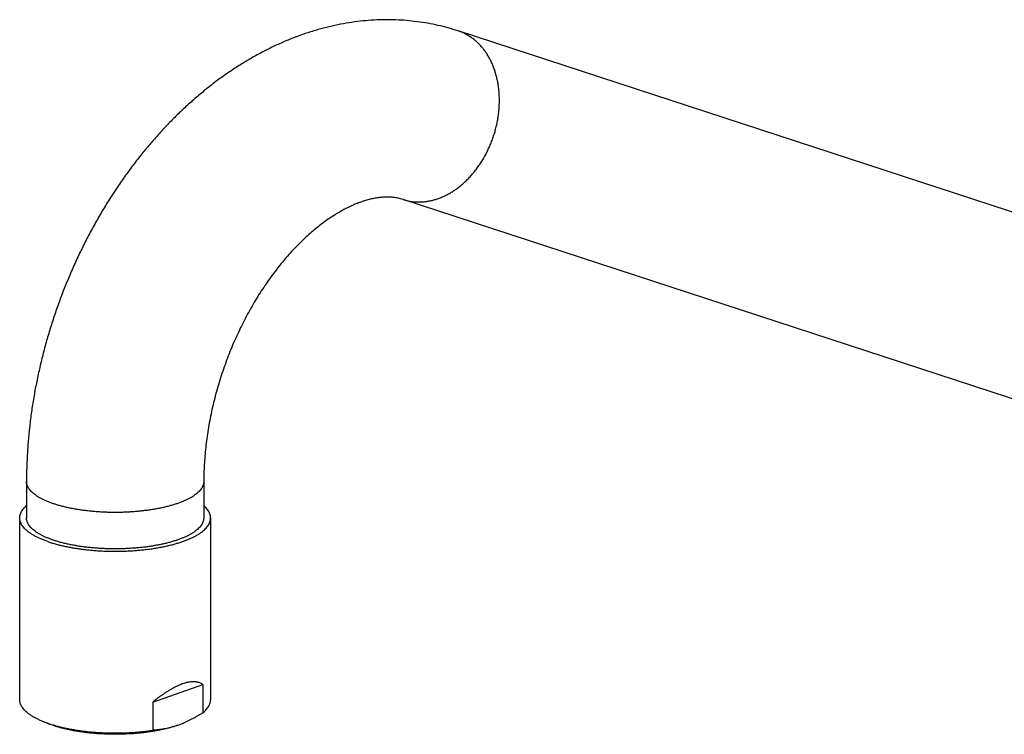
# Model space of a CAD drawing. Header units: millimetres. Extents: x 2357 to 3287, y -935 to -160.
# Tile 1 of 13: x 2378 to 2523, y -785 to -680. Entities that reach past the tile are written whole.
import ezdxf

# ---------------------------------------------------------------- set-up
doc = ezdxf.new("R2010")
doc.units = ezdxf.units.MM
doc.header["$LTSCALE"] = 30.734
doc.layers.get('0').update_dxf_attribs({"linetype": 'CONTINUOUS'})

msp = doc.modelspace()

# ---------------------------------------------------------------- linework, layer by layer
at = {"color": 7, "linetype": 'CONTINUOUS'}
for p, q in [((2591.29, -730.21), (2442.79, -681.67)), ((2583.21, -754.92), (2434.71, -706.39)), ((2379.48, -747.74), (2379.48, -753.08)), ((2405.48, -747.74), (2405.48, -753.08)), ((2378.48, -753.08), (2378.48, -779.72)), ((2406.48, -753.08), (2406.48, -779.72)), ((2398, -780.06), (2405.35, -777.5)), ((2405.35, -777.5), (2405.35, -781.64)), ((2398, -780.06), (2398, -784.21)), ((2381.78, -782.86), (2382.54, -783.18))]:
    msp.add_line(p, q, dxfattribs=at)
at = {"color": 9, "linetype": 'CONTINUOUS'}
msp.add_line((2442.92, -681.72), (2442.79, -681.67), dxfattribs=at)
at = {"color": 7, "linetype": 'CONTINUOUS'}
for centre, radius, start, end in [((2387.51, -768.97), 15.03, 247.5607, 250.7128), ((2387.39, -771.46), 12.69, 247.5141, 247.6829), ((2388.12, -767.29), 16.82, 250.6517, 250.783), ((2396.81, -769.51), 14.78, 289.2377, 292.5069)]:
    msp.add_arc(centre, radius, start, end, dxfattribs=at)
for points, knots in [([(2442.79, -681.67), (2442.3, -681.52), (2441.32, -681.22), (2439.83, -680.85), (2438.32, -680.54), (2436.79, -680.31), (2435.23, -680.14), (2433.66, -680.05), (2432.07, -680.02), (2430.46, -680.08), (2428.83, -680.2), (2427.2, -680.41), (2425.55, -680.69), (2423.89, -681.05), (2422.23, -681.48), (2420.56, -682), (2418.89, -682.59), (2417.23, -683.27), (2415.56, -684.02), (2413.91, -684.86), (2412.27, -685.77), (2410.64, -686.76), (2409.03, -687.82), (2407.45, -688.96), (2405.89, -690.16), (2404.36, -691.43), (2402.86, -692.77), (2401.39, -694.17), (2399.96, -695.62), (2398.57, -697.14), (2397.21, -698.7), (2395.9, -700.32), (2394.63, -701.99), (2393.41, -703.7), (2392.23, -705.45), (2391.09, -707.24), (2390, -709.07), (2388.96, -710.94), (2387.98, -712.83), (2387.04, -714.76), (2386.15, -716.72), (2385.31, -718.7), (2384.53, -720.7), (2383.8, -722.72), (2383.12, -724.77), (2382.5, -726.82), (2381.93, -728.89), (2381.43, -730.98), (2380.97, -733.07), (2380.58, -735.16), (2380.24, -737.26), (2379.97, -739.37), (2379.75, -741.47), (2379.6, -743.56), (2379.51, -745.65), (2379.48, -747.04), (2379.48, -747.74)], [0, 0, 0, 0, 0.014607, 0.029254, 0.043951, 0.058746, 0.073679, 0.088702, 0.103828, 0.119207, 0.134748, 0.150431, 0.166353, 0.182566, 0.198948, 0.215542, 0.232514, 0.249667, 0.267009, 0.284749, 0.302659, 0.320744, 0.339188, 0.357776, 0.376526, 0.395565, 0.414718, 0.434022, 0.453539, 0.473143, 0.492887, 0.512777, 0.532731, 0.55281, 0.57298, 0.593197, 0.613515, 0.633883, 0.654279, 0.674746, 0.695231, 0.715732, 0.736255, 0.756779, 0.777295, 0.797794, 0.818277, 0.83872, 0.859117, 0.87948, 0.899761, 0.919975, 0.940138, 0.960166, 0.980117, 1, 1, 1, 1]), ([(2434.71, -706.39), (2434.48, -706.31), (2434.02, -706.19), (2433.34, -706.08), (2432.68, -706.03), (2432.02, -706.04), (2431.37, -706.09), (2430.72, -706.18), (2430.06, -706.31), (2429.39, -706.48), (2428.7, -706.7), (2428.01, -706.95), (2427.3, -707.25), (2426.58, -707.59), (2425.85, -707.97), (2425.1, -708.39), (2424.35, -708.86), (2423.58, -709.38), (2422.81, -709.94), (2422.04, -710.54), (2421.26, -711.19), (2420.48, -711.89), (2419.7, -712.63), (2418.93, -713.42), (2418.15, -714.25), (2417.39, -715.12), (2416.63, -716.03), (2415.89, -716.98), (2415.15, -717.98), (2414.44, -719.01), (2413.74, -720.07), (2413.05, -721.17), (2412.39, -722.31), (2411.75, -723.47), (2411.14, -724.66), (2410.55, -725.87), (2409.99, -727.11), (2409.45, -728.36), (2408.95, -729.64), (2408.48, -730.93), (2408.04, -732.23), (2407.63, -733.54), (2407.26, -734.85), (2406.92, -736.17), (2406.61, -737.49), (2406.35, -738.81), (2406.11, -740.12), (2405.92, -741.43), (2405.76, -742.72), (2405.64, -744), (2405.55, -745.27), (2405.5, -746.51), (2405.48, -747.33), (2405.48, -747.74)], [0, 0, 0, 0, 0.013066, 0.025355, 0.037224, 0.048896, 0.060541, 0.072292, 0.084328, 0.096716, 0.109515, 0.122773, 0.136532, 0.150808, 0.165611, 0.180987, 0.196921, 0.213397, 0.230468, 0.248108, 0.266267, 0.285012, 0.304308, 0.324077, 0.344391, 0.365214, 0.386447, 0.408158, 0.430312, 0.4528, 0.475681, 0.498915, 0.522401, 0.546177, 0.570202, 0.59439, 0.618753, 0.643249, 0.667817, 0.692437, 0.717069, 0.741678, 0.766216, 0.790643, 0.814955, 0.839072, 0.86296, 0.886641, 0.910013, 0.933044, 0.955787, 0.978116, 1, 1, 1, 1]), ([(2378.48, -753.08), (2378.48, -753.06), (2378.49, -752.95), (2378.51, -752.75), (2378.58, -752.49), (2378.69, -752.23), (2378.84, -751.98), (2379.03, -751.73), (2379.25, -751.49), (2379.4, -751.34), (2379.48, -751.27)], [0, 0, 0, 0, 0.030457, 0.152966, 0.278615, 0.409492, 0.547587, 0.6945, 0.851289, 1, 1, 1, 1]), ([(2406.48, -753.08), (2406.48, -753.02), (2406.48, -752.86), (2406.43, -752.62), (2406.34, -752.36), (2406.21, -752.11), (2406.04, -751.85), (2405.83, -751.6), (2405.64, -751.41), (2405.52, -751.3), (2405.49, -751.27)], [0, 0, 0, 0, 0.091501, 0.215294, 0.34325, 0.477574, 0.61984, 0.771587, 0.933803, 1, 1, 1, 1]), ([(2382.59, -756.53), (2382.41, -756.47), (2382.08, -756.35), (2381.6, -756.15), (2381.14, -755.95), (2380.72, -755.73), (2380.33, -755.51), (2379.98, -755.28), (2379.66, -755.05), (2379.38, -754.81), (2379.14, -754.56), (2378.93, -754.31), (2378.76, -754.06), (2378.63, -753.8), (2378.54, -753.54), (2378.49, -753.3), (2378.48, -753.15), (2378.48, -753.08)], [0, 0, 0, 0, 0.096533, 0.188832, 0.27667, 0.360067, 0.438892, 0.513134, 0.582895, 0.648199, 0.709313, 0.766482, 0.820079, 0.870684, 0.91889, 0.965528, 1, 1, 1, 1]), ([(2383.29, -756.29), (2383.13, -756.23), (2382.81, -756.11), (2382.36, -755.93), (2381.93, -755.73), (2381.54, -755.53), (2381.17, -755.32), (2380.84, -755.1), (2380.55, -754.88), (2380.28, -754.65), (2380.06, -754.42), (2379.87, -754.18), (2379.72, -753.94), (2379.6, -753.7), (2379.52, -753.45), (2379.49, -753.25), (2379.48, -753.12), (2379.48, -753.08)], [0, 0, 0, 0, 0.098171, 0.191921, 0.281113, 0.365649, 0.445471, 0.520573, 0.591004, 0.65689, 0.718439, 0.775964, 0.829903, 0.880829, 0.92946, 0.976651, 1, 1, 1, 1]), ([(2382.59, -756.53), (2382.76, -756.59), (2383.13, -756.72), (2383.7, -756.88), (2384.29, -757.04), (2384.91, -757.19), (2385.54, -757.32), (2386.2, -757.44), (2386.87, -757.55), (2387.56, -757.65), (2388.27, -757.74), (2388.98, -757.81), (2389.71, -757.87), (2390.44, -757.91), (2391.18, -757.94), (2391.93, -757.96), (2392.67, -757.96), (2393.42, -757.95), (2394.16, -757.93), (2394.89, -757.89), (2395.62, -757.84), (2396.34, -757.77), (2397.05, -757.7), (2397.75, -757.61), (2398.43, -757.5), (2399.1, -757.38), (2399.75, -757.26), (2400.37, -757.12), (2400.98, -756.96), (2401.56, -756.8), (2402.11, -756.63), (2402.64, -756.44), (2403.14, -756.25), (2403.6, -756.05), (2404.04, -755.84), (2404.45, -755.62), (2404.82, -755.4), (2405.15, -755.17), (2405.45, -754.93), (2405.71, -754.68), (2405.94, -754.44), (2406.13, -754.18), (2406.28, -753.93), (2406.39, -753.67), (2406.46, -753.41), (2406.48, -753.21), (2406.48, -753.1), (2406.48, -753.08)], [0, 0, 0, 0, 0.022121, 0.045115, 0.068911, 0.093491, 0.118781, 0.144723, 0.171279, 0.198354, 0.225915, 0.25388, 0.28217, 0.310747, 0.339503, 0.368396, 0.397346, 0.426262, 0.455107, 0.483777, 0.512217, 0.540364, 0.568121, 0.595457, 0.62228, 0.64853, 0.674164, 0.699094, 0.723295, 0.746699, 0.769253, 0.790936, 0.811684, 0.831487, 0.850312, 0.868132, 0.88496, 0.90078, 0.915619, 0.92951, 0.942493, 0.954658, 0.966093, 0.97693, 0.987334, 0.997478, 1, 1, 1, 1]), ([(2405.48, -753.08), (2405.48, -753.12), (2405.48, -753.25), (2405.45, -753.45), (2405.37, -753.7), (2405.25, -753.94), (2405.1, -754.18), (2404.91, -754.42), (2404.68, -754.65), (2404.42, -754.88), (2404.13, -755.1), (2403.8, -755.32), (2403.43, -755.53), (2403.04, -755.73), (2402.61, -755.93), (2402.16, -756.11), (2401.67, -756.29), (2401.16, -756.46), (2400.62, -756.62), (2400.06, -756.77), (2399.48, -756.9), (2398.88, -757.03), (2398.26, -757.14), (2397.62, -757.25), (2396.96, -757.34), (2396.3, -757.42), (2395.62, -757.48), (2394.93, -757.53), (2394.24, -757.57), (2393.54, -757.6), (2392.84, -757.61), (2392.13, -757.61), (2391.43, -757.6), (2390.73, -757.57), (2390.04, -757.53), (2389.35, -757.48), (2388.67, -757.42), (2388.01, -757.34), (2387.35, -757.25), (2386.71, -757.14), (2386.09, -757.03), (2385.49, -756.9), (2384.91, -756.77), (2384.35, -756.62), (2383.81, -756.46), (2383.46, -756.34), (2383.29, -756.29)], [0, 0, 0, 0, 0.005132, 0.015504, 0.026193, 0.037386, 0.049241, 0.061885, 0.075413, 0.089894, 0.105374, 0.121881, 0.139425, 0.158005, 0.177609, 0.198214, 0.219791, 0.242304, 0.265709, 0.289959, 0.315003, 0.340782, 0.367238, 0.394307, 0.421924, 0.45002, 0.478525, 0.507366, 0.536471, 0.565765, 0.595173, 0.624618, 0.654026, 0.68332, 0.712425, 0.741267, 0.769771, 0.797867, 0.825484, 0.852553, 0.879009, 0.904789, 0.929832, 0.954082, 0.977488, 1, 1, 1, 1]), ([(2405.35, -777.5), (2405.28, -777.45), (2405.14, -777.36), (2404.91, -777.26), (2404.68, -777.18), (2404.44, -777.13), (2404.19, -777.1), (2403.93, -777.09), (2403.66, -777.11), (2403.39, -777.14), (2403.11, -777.19), (2402.83, -777.26), (2402.53, -777.35), (2402.23, -777.46), (2401.91, -777.58), (2401.59, -777.73), (2401.25, -777.89), (2400.9, -778.07), (2400.54, -778.28), (2400.16, -778.51), (2399.77, -778.76), (2399.35, -779.04), (2398.92, -779.35), (2398.47, -779.69), (2398.16, -779.93), (2398, -780.06)], [0, 0, 0, 0, 0.030699, 0.060783, 0.090651, 0.120701, 0.151194, 0.182393, 0.214519, 0.247699, 0.282149, 0.317988, 0.355362, 0.394482, 0.435454, 0.478518, 0.523867, 0.571677, 0.622272, 0.675842, 0.732708, 0.793233, 0.85769, 0.926521, 1, 1, 1, 1]), ([(2381.78, -782.86), (2381.72, -782.84), (2381.52, -782.76), (2381.18, -782.6), (2380.77, -782.4), (2380.39, -782.18), (2380.04, -781.96), (2379.72, -781.73), (2379.44, -781.5), (2379.19, -781.26), (2378.98, -781.02), (2378.81, -780.77), (2378.67, -780.53), (2378.57, -780.27), (2378.5, -780.02), (2378.49, -779.83), (2378.48, -779.74), (2378.48, -779.72)], [0, 0, 0, 0, 0.036426, 0.137591, 0.233806, 0.324925, 0.410932, 0.491923, 0.567914, 0.639175, 0.705941, 0.76859, 0.827704, 0.883879, 0.937975, 0.990898, 1, 1, 1, 1]), ([(2405.35, -781.64), (2405.44, -781.57), (2405.62, -781.42), (2405.85, -781.18), (2406.05, -780.94), (2406.21, -780.69), (2406.34, -780.44), (2406.43, -780.19), (2406.48, -779.95), (2406.48, -779.79), (2406.48, -779.72)], [0, 0, 0, 0, 0.154465, 0.299254, 0.434885, 0.562431, 0.682972, 0.797999, 0.909359, 1, 1, 1, 1]), ([(2405.35, -781.64), (2405.21, -781.73), (2404.94, -781.9), (2404.53, -782.14), (2404.12, -782.37), (2403.71, -782.59), (2403.31, -782.79), (2402.9, -782.98), (2402.62, -783.1), (2402.47, -783.16), (2402.47, -783.17)], [0, 0, 0, 0, 0.148791, 0.294891, 0.438457, 0.579719, 0.718867, 0.856059, 0.991534, 1, 1, 1, 1]), ([(2401.68, -783.47), (2401.51, -783.53), (2401.16, -783.64), (2400.62, -783.8), (2400.06, -783.95), (2399.48, -784.08), (2398.88, -784.21), (2398.26, -784.33), (2397.62, -784.43), (2396.96, -784.52), (2396.3, -784.6), (2395.62, -784.66), (2394.93, -784.72), (2394.24, -784.75), (2393.54, -784.78), (2392.84, -784.79), (2392.13, -784.79), (2391.43, -784.78), (2390.73, -784.75), (2390.04, -784.72), (2389.35, -784.66), (2388.67, -784.6), (2388.01, -784.52), (2387.35, -784.43), (2386.71, -784.33), (2386.09, -784.21), (2385.49, -784.08), (2384.91, -783.95), (2384.35, -783.8), (2383.81, -783.64), (2383.3, -783.47), (2382.89, -783.32), (2382.65, -783.23), (2382.58, -783.2)], [0, 0, 0, 0, 0.027712, 0.056537, 0.08638, 0.117218, 0.148961, 0.181519, 0.214857, 0.248849, 0.283438, 0.318542, 0.354035, 0.389876, 0.425943, 0.462137, 0.498401, 0.534595, 0.570662, 0.606503, 0.641996, 0.6771, 0.711689, 0.745681, 0.779019, 0.811577, 0.84332, 0.874158, 0.904001, 0.932826, 0.960538, 0.987099, 1, 1, 1, 1]), ([(2382.59, -783.17), (2382.76, -783.23), (2383.12, -783.35), (2383.67, -783.51), (2384.24, -783.67), (2384.84, -783.81), (2385.45, -783.94), (2386.09, -784.06), (2386.74, -784.17), (2387.41, -784.27), (2388.09, -784.36), (2388.78, -784.43), (2389.49, -784.49), (2390.2, -784.54), (2390.91, -784.57), (2391.64, -784.59), (2392.36, -784.6), (2393.08, -784.6), (2393.81, -784.58), (2394.52, -784.55), (2395.24, -784.51), (2395.94, -784.45), (2396.64, -784.38), (2397.33, -784.3), (2397.78, -784.24), (2398, -784.21)], [0, 0, 0, 0, 0.035517, 0.072398, 0.110537, 0.149906, 0.190393, 0.231913, 0.274406, 0.317729, 0.361834, 0.406596, 0.451897, 0.497677, 0.543775, 0.590128, 0.636612, 0.683092, 0.729511, 0.775707, 0.821605, 0.867098, 0.912043, 0.956393, 1, 1, 1, 1]), ([(2401.68, -783.47), (2401.54, -783.51), (2401.27, -783.6), (2400.86, -783.72), (2400.46, -783.83), (2400.05, -783.93), (2399.64, -784.01), (2399.24, -784.08), (2398.83, -784.13), (2398.42, -784.18), (2398.14, -784.2), (2398, -784.21)], [0, 0, 0, 0, 0.114089, 0.227035, 0.338961, 0.45004, 0.560403, 0.670299, 0.780001, 0.889807, 1, 1, 1, 1])]:
    msp.add_open_spline(points, degree=3, knots=knots, dxfattribs=at)
at = {"color": 9, "linetype": 'CONTINUOUS'}
for points, knots in [([(2434.71, -706.39), (2434.83, -706.43), (2435.13, -706.51), (2435.59, -706.62), (2436.12, -706.71), (2436.65, -706.75), (2437.19, -706.76), (2437.73, -706.73), (2438.28, -706.66), (2438.83, -706.56), (2439.37, -706.41), (2439.92, -706.24), (2440.46, -706.02), (2441, -705.77), (2441.53, -705.49), (2442.05, -705.18), (2442.56, -704.83), (2443.06, -704.45), (2443.55, -704.03), (2444.02, -703.59), (2444.48, -703.13), (2444.92, -702.63), (2445.35, -702.11), (2445.75, -701.57), (2446.13, -701), (2446.5, -700.41), (2446.84, -699.81), (2447.15, -699.19), (2447.44, -698.55), (2447.71, -697.9), (2447.95, -697.24), (2448.16, -696.57), (2448.34, -695.89), (2448.5, -695.2), (2448.63, -694.52), (2448.73, -693.83), (2448.8, -693.14), (2448.84, -692.45), (2448.85, -691.77), (2448.83, -691.1), (2448.78, -690.43), (2448.71, -689.78), (2448.6, -689.13), (2448.46, -688.5), (2448.3, -687.89), (2448.11, -687.3), (2447.89, -686.72), (2447.64, -686.17), (2447.37, -685.64), (2447.07, -685.13), (2446.75, -684.65), (2446.4, -684.2), (2446.04, -683.78), (2445.65, -683.38), (2445.24, -683.02), (2444.81, -682.69), (2444.36, -682.4), (2443.9, -682.13), (2443.42, -681.91), (2443.09, -681.78), (2442.92, -681.72)], [0, 0, 0, 0, 0.010766, 0.025538, 0.040369, 0.05529, 0.070332, 0.085524, 0.100892, 0.116458, 0.132242, 0.148262, 0.164531, 0.181057, 0.197849, 0.214907, 0.232233, 0.249824, 0.267672, 0.285769, 0.304105, 0.322665, 0.341433, 0.360392, 0.379523, 0.398804, 0.418215, 0.437731, 0.457329, 0.476985, 0.496672, 0.516367, 0.536043, 0.555675, 0.575238, 0.594709, 0.614063, 0.633278, 0.652332, 0.671206, 0.68988, 0.708339, 0.726566, 0.74455, 0.762281, 0.77975, 0.796954, 0.813889, 0.830558, 0.846965, 0.863118, 0.879027, 0.894709, 0.910181, 0.925465, 0.940585, 0.955567, 0.970443, 0.985243, 1, 1, 1, 1]), ([(2383.29, -750.94), (2383.13, -750.89), (2382.81, -750.77), (2382.36, -750.58), (2381.93, -750.39), (2381.54, -750.19), (2381.17, -749.98), (2380.84, -749.76), (2380.55, -749.54), (2380.28, -749.31), (2380.06, -749.08), (2379.87, -748.84), (2379.72, -748.6), (2379.6, -748.36), (2379.52, -748.11), (2379.49, -747.9), (2379.48, -747.78), (2379.48, -747.74)], [0, 0, 0, 0, 0.098171, 0.191921, 0.281113, 0.365649, 0.445471, 0.520573, 0.591004, 0.65689, 0.718439, 0.775964, 0.829903, 0.880829, 0.92946, 0.976651, 1, 1, 1, 1]), ([(2405.48, -747.74), (2405.48, -747.78), (2405.48, -747.9), (2405.45, -748.11), (2405.37, -748.36), (2405.25, -748.6), (2405.1, -748.84), (2404.91, -749.08), (2404.68, -749.31), (2404.42, -749.54), (2404.13, -749.76), (2403.8, -749.98), (2403.43, -750.19), (2403.04, -750.39), (2402.61, -750.58), (2402.16, -750.77), (2401.67, -750.95), (2401.16, -751.12), (2400.62, -751.27), (2400.06, -751.42), (2399.48, -751.56), (2398.88, -751.69), (2398.26, -751.8), (2397.62, -751.9), (2396.96, -751.99), (2396.3, -752.07), (2395.62, -752.14), (2394.93, -752.19), (2394.24, -752.23), (2393.54, -752.26), (2392.84, -752.27), (2392.13, -752.27), (2391.43, -752.26), (2390.73, -752.23), (2390.04, -752.19), (2389.35, -752.14), (2388.67, -752.07), (2388.01, -751.99), (2387.35, -751.9), (2386.71, -751.8), (2386.09, -751.69), (2385.49, -751.56), (2384.91, -751.42), (2384.35, -751.27), (2383.81, -751.12), (2383.46, -751), (2383.29, -750.94)], [0, 0, 0, 0, 0.005132, 0.015504, 0.026193, 0.037386, 0.049241, 0.061885, 0.075413, 0.089894, 0.105374, 0.121881, 0.139425, 0.158005, 0.177609, 0.198214, 0.219791, 0.242304, 0.265709, 0.289959, 0.315003, 0.340782, 0.367238, 0.394307, 0.421924, 0.45002, 0.478525, 0.507366, 0.536471, 0.565765, 0.595173, 0.624618, 0.654026, 0.68332, 0.712425, 0.741267, 0.769771, 0.797867, 0.825484, 0.852553, 0.879009, 0.904789, 0.929832, 0.954082, 0.977488, 1, 1, 1, 1])]:
    msp.add_open_spline(points, degree=3, knots=knots, dxfattribs=at)

doc.saveas('drawing.dxf')
